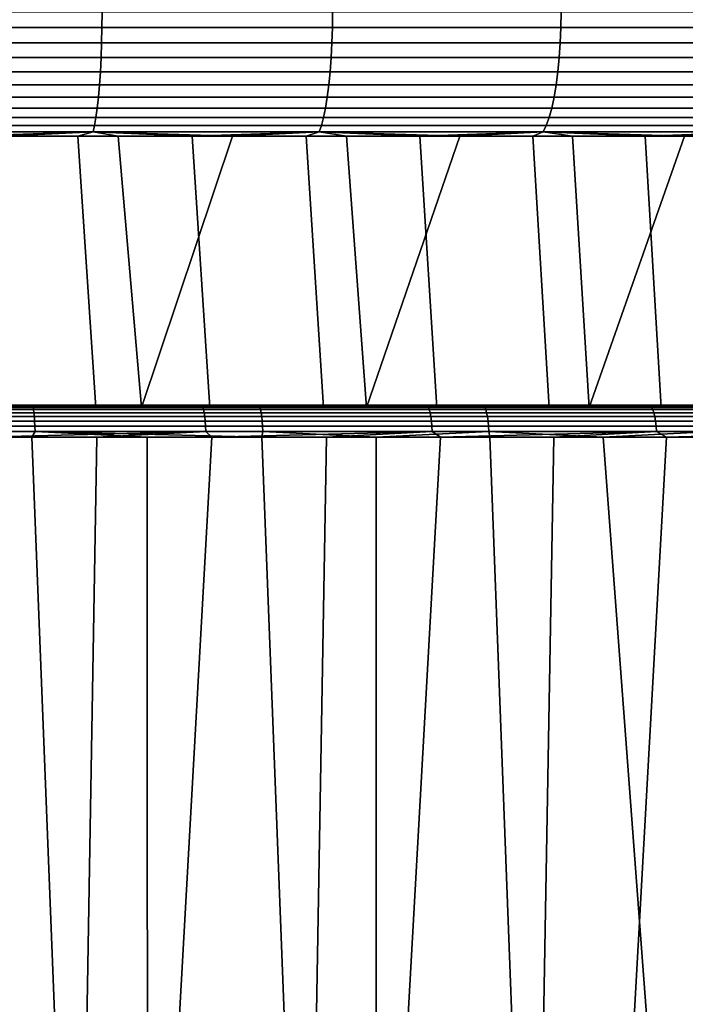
# Model space of a CAD drawing. Header units: metres. Extents: x -166 to 33, y -71 to 34.
# Tile 106 of 256: x 13 to 16.13, y -58.77 to -54.14. Entities that reach past the tile are written whole.
import ezdxf

# ---------------------------------------------------------------- set-up
doc = ezdxf.new("R2010")
doc.units = ezdxf.units.M
doc.layers.add('solid_12208131', color=7, linetype='CONTINUOUS')

msp = doc.modelspace()

# ---------------------------------------------------------------- linework, layer by layer
at = {"layer": 'solid_12208131'}
for points in [[(12.293365, -54.172878, 86.165939), (13.383524, -54.172878, 86.077171), (13.384005, -54.099998, 86.081589), (12.293606, -54.099998, 86.170372)], [(13.383524, -54.172878, 45.922829), (12.293365, -54.172878, 45.834061), (12.293606, -54.099998, 45.829624), (13.384005, -54.099998, 45.918415)], [(13.383524, -54.172878, 86.077171), (14.467278, -54.172878, 85.929512), (14.467997, -54.099998, 85.933899), (13.384005, -54.099998, 86.081589)], [(14.467278, -54.172878, 46.070488), (13.383524, -54.172878, 45.922829), (13.384005, -54.099998, 45.918415), (14.467997, -54.099998, 46.066105)], [(14.467278, -54.172878, 85.929512), (15.541448, -54.172878, 85.723396), (15.542403, -54.099998, 85.727737), (14.467997, -54.099998, 85.933899)], [(15.541448, -54.172878, 46.276604), (14.467278, -54.172878, 46.070488), (14.467997, -54.099998, 46.066105), (15.542403, -54.099998, 46.272266)], [(15.541448, -54.172878, 85.723396), (16.602884, -54.172878, 85.459427), (16.604073, -54.099998, 85.463707), (15.542403, -54.099998, 85.727737)], [(16.602884, -54.172878, 46.540569), (15.541448, -54.172878, 46.276604), (15.542403, -54.099998, 46.272266), (16.604073, -54.099998, 46.536289)], [(12.292646, -54.244747, 86.152679), (13.382089, -54.244747, 86.063972), (13.383524, -54.172878, 86.077171), (12.293365, -54.172878, 86.165939)], [(13.382089, -54.244747, 45.936031), (12.292646, -54.244747, 45.847321), (12.293365, -54.172878, 45.834061), (13.383524, -54.172878, 45.922829)], [(13.382089, -54.244747, 86.063972), (14.46513, -54.244747, 85.916405), (14.467278, -54.172878, 85.929512), (13.383524, -54.172878, 86.077171)], [(14.46513, -54.244747, 46.083591), (13.382089, -54.244747, 45.936031), (13.383524, -54.172878, 45.922829), (14.467278, -54.172878, 46.070488)], [(14.46513, -54.244747, 85.916405), (15.538593, -54.244747, 85.710426), (15.541448, -54.172878, 85.723396), (14.467278, -54.172878, 85.929512)], [(15.538593, -54.244747, 46.28957), (14.46513, -54.244747, 46.083591), (14.467278, -54.172878, 46.070488), (15.541448, -54.172878, 46.276604)], [(15.538593, -54.244747, 85.710426), (16.599331, -54.244747, 85.446632), (16.602884, -54.172878, 85.459427), (15.541448, -54.172878, 85.723396)], [(16.599331, -54.244747, 46.553364), (15.538593, -54.244747, 46.28957), (15.541448, -54.172878, 46.276604), (16.602884, -54.172878, 46.540569)], [(12.29146, -54.314465, 86.130791), (13.379719, -54.314465, 86.042183), (13.382089, -54.244747, 86.063972), (12.292646, -54.244747, 86.152679)], [(13.379719, -54.314465, 45.957821), (12.29146, -54.314465, 45.869205), (12.292646, -54.244747, 45.847321), (13.382089, -54.244747, 45.936031)], [(13.379719, -54.314465, 86.042183), (14.461583, -54.314465, 85.894775), (14.46513, -54.244747, 85.916405), (13.382089, -54.244747, 86.063972)], [(14.461583, -54.314465, 46.105221), (13.379719, -54.314465, 45.957821), (13.382089, -54.244747, 45.936031), (14.46513, -54.244747, 46.083591)], [(14.461583, -54.314465, 85.894775), (15.533881, -54.314465, 85.689026), (15.538593, -54.244747, 85.710426), (14.46513, -54.244747, 85.916405)], [(15.533881, -54.314465, 46.310978), (14.461583, -54.314465, 46.105221), (14.46513, -54.244747, 46.083591), (15.538593, -54.244747, 46.28957)], [(15.533881, -54.314465, 85.689026), (16.593468, -54.314465, 85.425514), (16.599331, -54.244747, 85.446632), (15.538593, -54.244747, 85.710426)], [(16.593468, -54.314465, 46.574486), (15.533881, -54.314465, 46.310978), (15.538593, -54.244747, 46.28957), (16.599331, -54.244747, 46.553364)], [(12.289824, -54.381004, 86.100609), (13.37645, -54.381004, 86.012123), (13.379719, -54.314465, 86.042183), (12.29146, -54.314465, 86.130791)], [(13.37645, -54.381004, 45.987877), (12.289824, -54.381004, 45.899395), (12.29146, -54.314465, 45.869205), (13.379719, -54.314465, 45.957821)], [(13.37645, -54.381004, 86.012123), (14.456693, -54.381004, 85.864944), (14.461583, -54.314465, 85.894775), (13.379719, -54.314465, 86.042183)], [(14.456693, -54.381004, 46.135056), (13.37645, -54.381004, 45.987877), (13.379719, -54.314465, 45.957821), (14.461583, -54.314465, 46.105221)], [(14.456693, -54.381004, 85.864944), (15.527383, -54.381004, 85.6595), (15.533881, -54.314465, 85.689026), (14.461583, -54.314465, 85.894775)], [(15.527383, -54.381004, 46.340504), (14.456693, -54.381004, 46.135056), (14.461583, -54.314465, 46.105221), (15.533881, -54.314465, 46.310978)], [(15.527383, -54.381004, 85.6595), (16.585381, -54.381004, 85.396385), (16.593468, -54.314465, 85.425514), (15.533881, -54.314465, 85.689026)], [(16.585381, -54.381004, 46.603615), (15.527383, -54.381004, 46.340504), (15.533881, -54.314465, 46.310978), (16.593468, -54.314465, 46.574486)], [(12.287761, -54.443375, 86.062561), (13.372331, -54.443375, 85.974251), (13.37645, -54.381004, 86.012123), (12.289824, -54.381004, 86.100609)], [(13.372331, -54.443375, 46.025749), (12.287761, -54.443375, 45.937435), (12.289824, -54.381004, 45.899395), (13.37645, -54.381004, 45.987877)], [(13.372331, -54.443375, 85.974251), (14.450529, -54.443375, 85.827347), (14.456693, -54.381004, 85.864944), (13.37645, -54.381004, 86.012123)], [(14.450529, -54.443375, 46.172653), (13.372331, -54.443375, 46.025749), (13.37645, -54.381004, 45.987877), (14.456693, -54.381004, 46.135056)], [(14.450529, -54.443375, 85.827347), (15.519193, -54.443375, 85.622292), (15.527383, -54.381004, 85.6595), (14.456693, -54.381004, 85.864944)], [(15.519193, -54.443375, 46.377708), (14.450529, -54.443375, 46.172653), (14.456693, -54.381004, 46.135056), (15.527383, -54.381004, 46.340504)], [(15.519193, -54.443375, 85.622292), (16.575188, -54.443375, 85.359673), (16.585381, -54.381004, 85.396385), (15.527383, -54.381004, 85.6595)], [(16.575188, -54.443375, 46.640324), (15.519193, -54.443375, 46.377708), (15.527383, -54.381004, 46.340504), (16.585381, -54.381004, 46.603615)], [(12.285303, -54.500648, 86.017235), (13.367422, -54.500648, 85.929115), (13.372331, -54.443375, 85.974251), (12.287761, -54.443375, 86.062561)], [(13.367422, -54.500648, 46.070881), (12.285303, -54.500648, 45.982769), (12.287761, -54.443375, 45.937435), (13.372331, -54.443375, 46.025749)], [(13.367422, -54.500648, 85.929115), (14.443184, -54.500648, 85.782547), (14.450529, -54.443375, 85.827347), (13.372331, -54.443375, 85.974251)], [(14.443184, -54.500648, 46.217453), (13.367422, -54.500648, 46.070881), (13.372331, -54.443375, 46.025749), (14.450529, -54.443375, 46.172653)], [(14.443184, -54.500648, 85.782547), (15.509434, -54.500648, 85.57795), (15.519193, -54.443375, 85.622292), (14.450529, -54.443375, 85.827347)], [(15.509434, -54.500648, 46.422047), (14.443184, -54.500648, 46.217453), (14.450529, -54.443375, 46.172653), (15.519193, -54.443375, 46.377708)], [(15.509434, -54.500648, 85.57795), (16.563042, -54.500648, 85.315933), (16.575188, -54.443375, 85.359673), (15.519193, -54.443375, 85.622292)], [(16.563042, -54.500648, 46.684067), (15.509434, -54.500648, 46.422047), (15.519193, -54.443375, 46.377708), (16.575188, -54.443375, 46.640324)], [(12.282486, -54.551979, 85.965286), (13.361797, -54.551979, 85.877396), (13.367422, -54.500648, 85.929115), (12.285303, -54.500648, 86.017235)], [(13.361797, -54.551979, 46.122601), (12.282486, -54.551979, 46.034718), (12.285303, -54.500648, 45.982769), (13.367422, -54.500648, 46.070881)], [(13.361797, -54.551979, 85.877396), (14.434768, -54.551979, 85.731209), (14.443184, -54.500648, 85.782547), (13.367422, -54.500648, 85.929115)], [(14.434768, -54.551979, 46.268791), (13.361797, -54.551979, 46.122601), (13.367422, -54.500648, 46.070881), (14.443184, -54.500648, 46.217453)], [(14.434768, -54.551979, 85.731209), (15.498249, -54.551979, 85.527145), (15.509434, -54.500648, 85.57795), (14.443184, -54.500648, 85.782547)], [(15.498249, -54.551979, 46.472855), (14.434768, -54.551979, 46.268791), (14.443184, -54.500648, 46.217453), (15.509434, -54.500648, 46.422047)], [(15.498249, -54.551979, 85.527145), (16.549124, -54.551979, 85.2658), (16.563042, -54.500648, 85.315933), (15.509434, -54.500648, 85.57795)], [(16.549124, -54.551979, 46.734196), (15.498249, -54.551979, 46.472855), (15.509434, -54.500648, 46.422047), (16.563042, -54.500648, 46.684067)], [(12.279352, -54.596603, 85.907486), (13.355539, -54.596603, 85.819855), (13.361797, -54.551979, 85.877396), (12.282486, -54.551979, 85.965286)], [(13.355539, -54.596603, 46.180141), (12.279352, -54.596603, 46.092514), (12.282486, -54.551979, 46.034718), (13.361797, -54.551979, 46.122601)], [(13.355539, -54.596603, 85.819855), (14.425404, -54.596603, 85.674088), (14.434768, -54.551979, 85.731209), (13.361797, -54.551979, 85.877396)], [(14.425404, -54.596603, 46.325909), (13.355539, -54.596603, 46.180141), (13.361797, -54.551979, 46.122601), (14.434768, -54.551979, 46.268791)], [(14.425404, -54.596603, 85.674088), (15.485806, -54.596603, 85.470619), (15.498249, -54.551979, 85.527145), (14.434768, -54.551979, 85.731209)], [(15.485806, -54.596603, 46.529385), (14.425404, -54.596603, 46.325909), (14.434768, -54.551979, 46.268791), (15.498249, -54.551979, 46.472855)], [(15.485806, -54.596603, 85.470619), (16.53364, -54.596603, 85.21003), (16.549124, -54.551979, 85.2658), (15.498249, -54.551979, 85.527145)], [(16.53364, -54.596603, 46.789967), (15.485806, -54.596603, 46.529385), (15.498249, -54.551979, 46.472855), (16.549124, -54.551979, 46.734196)], [(12.275949, -54.633858, 85.844704), (13.348742, -54.633858, 85.757347), (13.355539, -54.596603, 85.819855), (12.279352, -54.596603, 85.907486)], [(13.348742, -54.633858, 46.242649), (12.275949, -54.633858, 46.155296), (12.279352, -54.596603, 46.092514), (13.355539, -54.596603, 46.180141)], [(13.348742, -54.633858, 85.757347), (14.415232, -54.633858, 85.612045), (14.425404, -54.596603, 85.674088), (13.355539, -54.596603, 85.819855)], [(14.415231, -54.633858, 46.387959), (13.348742, -54.633858, 46.242649), (13.355539, -54.596603, 46.180141), (14.425404, -54.596603, 46.325909)], [(15.47229, -54.633858, 46.59079), (14.415231, -54.633858, 46.387959), (14.425404, -54.596603, 46.325909), (15.485806, -54.596603, 46.529385)], [(14.415232, -54.633858, 85.612045), (15.47229, -54.633858, 85.40921), (15.485806, -54.596603, 85.470619), (14.425404, -54.596603, 85.674088)], [(15.47229, -54.633858, 85.40921), (16.516819, -54.633858, 85.149452), (16.53364, -54.596603, 85.21003), (15.485806, -54.596603, 85.470619)], [(16.516819, -54.633858, 46.850552), (15.47229, -54.633858, 46.59079), (15.485806, -54.596603, 46.529385), (16.53364, -54.596603, 46.789967)], [(13.348742, -54.633858, 85.757347), (12.275949, -54.633858, 85.844704), (12.272325, -54.663193, 85.777863), (13.341504, -54.663193, 85.690804)], [(12.275949, -54.633858, 46.155296), (13.348742, -54.633858, 46.242649), (13.341504, -54.663193, 46.309196), (12.272325, -54.663193, 46.222137)], [(14.415232, -54.633858, 85.612045), (13.348742, -54.633858, 85.757347), (13.341504, -54.663193, 85.690804), (14.404402, -54.663193, 85.545982)], [(13.348742, -54.633858, 46.242649), (14.415231, -54.633858, 46.387959), (14.404402, -54.663193, 46.454014), (13.341504, -54.663193, 46.309196)], [(15.47229, -54.633858, 85.40921), (14.415232, -54.633858, 85.612045), (14.404402, -54.663193, 85.545982), (15.4579, -54.663193, 85.343834)], [(14.415231, -54.633858, 46.387959), (15.47229, -54.633858, 46.59079), (15.4579, -54.663193, 46.656162), (14.404402, -54.663193, 46.454014)], [(16.516819, -54.633858, 85.149452), (15.47229, -54.633858, 85.40921), (15.4579, -54.663193, 85.343834), (16.498911, -54.663193, 85.084946)], [(15.47229, -54.633858, 46.59079), (16.516819, -54.633858, 46.850552), (16.498911, -54.663193, 46.915051), (15.4579, -54.663193, 46.656162)], [(12.920246, -54.684006, 85.662506), (13.341504, -54.663193, 85.690804), (12.272325, -54.663193, 85.777863)], [(12.729515, -54.684006, 46.321739), (12.272325, -54.663193, 46.222137), (13.341504, -54.663193, 46.309196)], [(12.505871, -55.960491, 85.694366), (13.569926, -55.960491, 85.594818), (13.459713, -54.684006, 85.607834), (12.920246, -54.684006, 85.662506)], [(13.269486, -54.684006, 46.371178), (12.729515, -54.684006, 46.321739), (13.341504, -54.663193, 46.309196)], [(13.355236, -55.960491, 46.380409), (12.817474, -55.960491, 46.328773), (12.729515, -54.684006, 46.321739), (13.269486, -54.684006, 46.371178)], [(12.920246, -54.684006, 85.662506), (13.459713, -54.684006, 85.607834), (13.341504, -54.663193, 85.690804)], [(13.807896, -54.684006, 46.435432), (13.269486, -54.684006, 46.371178), (13.341504, -54.663193, 46.309196)], [(13.8914, -55.960491, 46.446747), (13.355236, -55.960491, 46.380409), (13.269486, -54.684006, 46.371178), (13.807896, -54.684006, 46.435432)], [(13.997474, -54.684006, 85.538361), (14.404402, -54.663193, 85.545982), (13.341504, -54.663193, 85.690804)], [(13.459713, -54.684006, 85.607834), (13.997474, -54.684006, 85.538361), (13.341504, -54.663193, 85.690804)], [(13.807896, -54.684006, 46.435432), (13.341504, -54.663193, 46.309196), (14.404402, -54.663193, 46.454014)], [(13.569926, -55.960491, 85.594818), (13.997474, -54.684006, 85.538361), (13.459713, -54.684006, 85.607834)], [(13.569926, -55.960491, 85.594818), (14.6274, -55.960491, 85.437752), (14.533124, -54.684006, 85.45414), (13.997474, -54.684006, 85.538361)], [(14.344337, -54.684006, 46.514454), (13.807896, -54.684006, 46.435432), (14.404402, -54.663193, 46.454014)], [(14.425846, -55.960491, 46.527782), (13.8914, -55.960491, 46.446747), (13.807896, -54.684006, 46.435432), (14.344337, -54.684006, 46.514454)], [(13.997474, -54.684006, 85.538361), (14.533124, -54.684006, 85.45414), (14.404402, -54.663193, 85.545982)], [(14.878406, -54.684006, 46.608181), (14.344337, -54.684006, 46.514454), (14.404402, -54.663193, 46.454014)], [(14.957854, -55.960491, 46.623421), (14.425846, -55.960491, 46.527782), (14.344337, -54.684006, 46.514454), (14.878406, -54.684006, 46.608181)], [(15.066258, -54.684006, 85.35524), (15.4579, -54.663193, 85.343834), (14.404402, -54.663193, 85.545982)], [(14.533124, -54.684006, 85.45414), (15.066258, -54.684006, 85.35524), (14.404402, -54.663193, 85.545982)], [(14.878406, -54.684006, 46.608181), (14.404402, -54.663193, 46.454014), (15.4579, -54.663193, 46.656162)], [(14.6274, -55.960491, 85.437752), (15.066258, -54.684006, 85.35524), (14.533124, -54.684006, 85.45414)], [(14.6274, -55.960491, 85.437752), (15.674819, -55.960491, 85.223663), (15.596475, -54.684006, 85.241737), (15.066258, -54.684006, 85.35524)], [(15.409698, -54.684006, 46.716541), (14.878406, -54.684006, 46.608181), (15.4579, -54.663193, 46.656162)], [(15.486887, -55.960491, 46.733555), (14.957854, -55.960491, 46.623421), (14.878406, -54.684006, 46.608181), (15.409698, -54.684006, 46.716541)], [(15.066258, -54.684006, 85.35524), (15.596475, -54.684006, 85.241737), (15.4579, -54.663193, 85.343834)], [(15.937813, -54.684006, 46.839455), (15.409698, -54.684006, 46.716541), (15.4579, -54.663193, 46.656162)], [(16.012476, -55.960491, 46.85807), (15.486887, -55.960491, 46.733555), (15.409698, -54.684006, 46.716541), (15.937813, -54.684006, 46.839455)], [(16.123373, -54.684006, 85.113708), (16.498911, -54.663193, 85.084946), (15.4579, -54.663193, 85.343834)], [(15.596475, -54.684006, 85.241737), (16.123373, -54.684006, 85.113708), (15.4579, -54.663193, 85.343834)], [(15.937813, -54.684006, 46.839455), (15.4579, -54.663193, 46.656162), (16.498911, -54.663193, 46.915051)], [(15.674819, -55.960491, 85.223663), (16.123373, -54.684006, 85.113708), (15.596475, -54.684006, 85.241737)], [(15.674819, -55.960491, 85.223663), (16.708754, -55.960491, 84.953285), (16.646555, -54.684006, 84.971252), (16.123373, -54.684006, 85.113708)], [(16.462353, -54.684006, 46.97683), (15.937813, -54.684006, 46.839455), (16.498911, -54.663193, 46.915051)], [(16.534735, -55.960491, 46.997002), (16.012476, -55.960491, 46.85807), (15.937813, -54.684006, 46.839455), (16.462353, -54.684006, 46.97683)], [(16.123373, -54.684006, 85.113708), (16.646555, -54.684006, 84.971252), (16.498911, -54.663193, 85.084946)], [(11.987361, -55.952248, 85.860268), (13.057423, -55.952248, 85.788887), (12.501366, -55.950001, 85.807297)], [(12.497039, -55.95118, 85.731377), (13.568886, -55.95118, 85.631554), (13.566671, -55.954697, 85.613205), (12.495826, -55.954697, 85.712936)], [(12.497039, -55.95118, 85.731377), (12.497918, -55.950001, 85.750122), (13.577637, -55.950001, 85.707085), (13.57093, -55.950001, 85.650208)], [(13.568886, -55.95118, 85.631554), (12.497039, -55.95118, 85.731377), (13.57093, -55.950001, 85.650208)], [(13.057423, -55.952248, 85.788887), (13.577637, -55.950001, 85.707085), (12.497918, -55.950001, 85.750122), (12.501366, -55.950001, 85.807297)], [(12.788661, -55.952248, 46.187725), (12.796615, -55.950001, 46.214314), (13.870337, -55.950001, 46.330437), (13.854968, -55.952248, 46.302254)], [(13.870337, -55.950001, 46.330437), (12.796615, -55.950001, 46.214314), (12.800137, -55.950001, 46.27206), (13.870561, -55.950001, 46.388268)], [(13.878111, -55.95118, 46.408234), (13.870561, -55.950001, 46.388268), (12.800137, -55.950001, 46.27206), (12.807971, -55.95118, 46.291523)], [(13.878111, -55.95118, 46.408234), (12.807971, -55.95118, 46.291523), (12.806467, -55.954697, 46.309948), (13.875607, -55.954697, 46.426548)], [(13.057423, -55.952248, 85.788887), (14.122078, -55.952248, 85.659897), (13.577637, -55.950001, 85.707085)], [(13.568886, -55.95118, 85.631554), (14.633713, -55.95118, 85.473549), (14.630503, -55.954697, 85.455345), (13.566671, -55.954697, 85.613205)], [(13.568886, -55.95118, 85.631554), (13.57093, -55.950001, 85.650208), (14.646916, -55.950001, 85.548431), (14.636971, -55.950001, 85.492027)], [(14.633713, -55.95118, 85.473549), (13.568886, -55.95118, 85.631554), (14.636971, -55.950001, 85.492027)], [(14.122078, -55.952248, 85.659897), (14.646916, -55.950001, 85.548431), (13.57093, -55.950001, 85.650208), (13.577637, -55.950001, 85.707085)], [(14.913547, -55.952248, 46.474129), (13.854968, -55.952248, 46.302254), (13.870337, -55.950001, 46.330437)], [(14.937462, -55.950001, 46.505032), (13.870337, -55.950001, 46.330437), (13.870561, -55.950001, 46.388268), (14.934384, -55.950001, 46.562759)], [(14.913547, -55.952248, 46.474129), (13.870337, -55.950001, 46.330437), (14.937462, -55.950001, 46.505032)], [(14.940314, -55.95118, 46.583004), (14.934384, -55.950001, 46.562759), (13.870561, -55.950001, 46.388268), (13.878111, -55.95118, 46.408234)], [(14.940314, -55.95118, 46.583004), (13.878111, -55.95118, 46.408234), (13.875607, -55.954697, 46.426548), (14.936817, -55.954697, 46.601158)], [(14.122078, -55.952248, 85.659897), (15.178226, -55.952248, 85.473671), (14.646916, -55.950001, 85.548431)], [(14.633713, -55.95118, 85.473549), (15.688363, -55.95118, 85.257835), (15.684167, -55.954697, 85.23983), (14.630503, -55.954697, 85.455345)], [(14.633713, -55.95118, 85.473549), (14.636971, -55.950001, 85.492027), (15.705974, -55.950001, 85.331802), (15.692822, -55.950001, 85.276062)], [(15.688363, -55.95118, 85.257835), (14.633713, -55.95118, 85.473549), (15.692822, -55.950001, 85.276062)], [(15.178226, -55.952248, 85.473671), (15.705974, -55.950001, 85.331802), (14.636971, -55.950001, 85.492027), (14.646916, -55.950001, 85.548431)], [(15.961313, -55.952248, 46.70285), (14.913547, -55.952248, 46.474129), (14.937462, -55.950001, 46.505032)], [(15.993772, -55.950001, 46.737545), (14.937462, -55.950001, 46.505032), (14.934384, -55.950001, 46.562759), (15.987405, -55.950001, 46.794983)], [(15.991432, -55.95118, 46.815323), (15.987405, -55.950001, 46.794983), (14.934384, -55.950001, 46.562759), (14.940314, -55.95118, 46.583004)], [(15.991432, -55.95118, 46.815323), (14.940314, -55.95118, 46.583004), (14.936817, -55.954697, 46.601158), (15.986953, -55.954697, 46.83326)], [(15.961313, -55.952248, 46.70285), (14.937462, -55.950001, 46.505032), (15.993772, -55.950001, 46.737545)], [(15.178226, -55.952248, 85.473671), (16.222792, -55.952248, 85.230751), (15.705974, -55.950001, 85.331802)], [(15.688363, -55.95118, 85.257835), (16.729712, -55.95118, 84.985046), (16.724543, -55.954697, 84.967293), (15.684167, -55.954697, 85.23983)], [(16.729712, -55.95118, 84.985046), (15.688363, -55.95118, 85.257835), (15.692822, -55.950001, 85.276062)], [(16.729712, -55.95118, 84.985046), (15.692822, -55.950001, 85.276062), (15.705974, -55.950001, 85.331802), (16.735296, -55.950001, 85.00296)], [(16.222792, -55.952248, 85.230751), (16.75161, -55.950001, 85.057861), (16.735296, -55.950001, 85.00296), (15.705974, -55.950001, 85.331802)], [(16.995218, -55.952248, 46.987755), (15.961313, -55.952248, 46.70285), (15.993772, -55.950001, 46.737545)], [(17.028351, -55.95118, 47.1045), (15.991432, -55.95118, 46.815323), (15.986953, -55.954697, 46.83326), (17.022902, -55.954697, 47.122162)], [(17.035233, -55.950001, 47.027058), (15.993772, -55.950001, 46.737545), (15.987405, -55.950001, 46.794983), (17.0256, -55.950001, 47.084019)], [(17.028351, -55.95118, 47.1045), (17.0256, -55.950001, 47.084019), (15.987405, -55.950001, 46.794983), (15.991432, -55.95118, 46.815323)], [(16.995218, -55.952248, 46.987755), (15.993772, -55.950001, 46.737545), (17.035233, -55.950001, 47.027058)], [(11.988362, -55.958992, 85.885536), (13.059787, -55.958992, 85.814064), (13.057423, -55.952248, 85.788887), (11.987361, -55.952248, 85.860268)], [(13.059787, -55.958992, 85.814064), (11.988362, -55.958992, 85.885536), (11.989303, -55.970032, 85.909248), (13.062004, -55.970032, 85.837692)], [(13.062004, -55.970032, 85.837692), (11.989303, -55.970032, 85.909248), (11.990152, -55.985027, 85.930679), (13.064009, -55.985027, 85.859047)], [(13.064009, -55.985027, 85.859047), (11.990152, -55.985027, 85.930679), (11.990886, -56.003521, 85.949188), (13.06574, -56.003521, 85.877487)], [(13.569926, -55.960491, 85.594818), (12.505871, -55.960491, 85.694366), (12.495826, -55.954697, 85.712936), (13.566671, -55.954697, 85.613205)], [(13.858346, -55.958992, 46.277191), (12.790682, -55.958992, 46.162518), (12.788661, -55.952248, 46.187725), (13.854968, -55.952248, 46.302254)], [(12.790682, -55.958992, 46.162518), (13.858346, -55.958992, 46.277191), (13.861516, -55.970032, 46.253674), (12.792579, -55.970032, 46.138863)], [(12.792579, -55.970032, 46.138863), (13.861516, -55.970032, 46.253674), (13.864382, -55.985027, 46.232414), (12.794293, -55.985027, 46.117481)], [(12.794293, -55.985027, 46.117481), (13.864382, -55.985027, 46.232414), (13.866856, -56.003521, 46.214062), (12.795774, -56.003521, 46.099022)], [(12.806467, -55.954697, 46.309948), (12.817474, -55.960491, 46.328773), (13.355236, -55.960491, 46.380409)], [(13.875607, -55.954697, 46.426548), (12.806467, -55.954697, 46.309948), (13.355236, -55.960491, 46.380409)], [(13.059787, -55.958992, 85.814064), (14.125795, -55.958992, 85.684914), (14.122078, -55.952248, 85.659897), (13.057423, -55.952248, 85.788887)], [(14.125795, -55.958992, 85.684914), (13.059787, -55.958992, 85.814064), (13.062004, -55.970032, 85.837692), (14.129285, -55.970032, 85.708382)], [(14.129285, -55.970032, 85.708382), (13.062004, -55.970032, 85.837692), (13.064009, -55.985027, 85.859047), (14.132439, -55.985027, 85.729599)], [(14.132439, -55.985027, 85.729599), (13.064009, -55.985027, 85.859047), (13.06574, -56.003521, 85.877487), (14.13516, -56.003521, 85.747917)], [(13.875607, -55.954697, 46.426548), (13.355236, -55.960491, 46.380409), (13.8914, -55.960491, 46.446747)], [(14.6274, -55.960491, 85.437752), (13.569926, -55.960491, 85.594818), (13.566671, -55.954697, 85.613205), (14.630503, -55.954697, 85.455345)], [(14.918271, -55.958992, 46.449284), (13.858346, -55.958992, 46.277191), (13.854968, -55.952248, 46.302254), (14.913547, -55.952248, 46.474129)], [(13.858346, -55.958992, 46.277191), (14.918271, -55.958992, 46.449284), (14.922705, -55.970032, 46.425972), (13.861516, -55.970032, 46.253674)], [(13.861516, -55.970032, 46.253674), (14.922705, -55.970032, 46.425972), (14.926713, -55.985027, 46.4049), (13.864382, -55.985027, 46.232414)], [(13.864382, -55.985027, 46.232414), (14.926713, -55.985027, 46.4049), (14.930173, -56.003521, 46.386707), (13.866856, -56.003521, 46.214062)], [(13.875607, -55.954697, 46.426548), (13.8914, -55.960491, 46.446747), (14.425846, -55.960491, 46.527782)], [(14.936817, -55.954697, 46.601158), (13.875607, -55.954697, 46.426548), (14.425846, -55.960491, 46.527782)], [(14.125795, -55.958992, 85.684914), (15.183288, -55.958992, 85.498444), (15.178226, -55.952248, 85.473671), (14.122078, -55.952248, 85.659897)], [(15.183288, -55.958992, 85.498444), (14.125795, -55.958992, 85.684914), (14.129285, -55.970032, 85.708382), (15.188037, -55.970032, 85.521698)], [(15.188037, -55.970032, 85.521698), (14.129285, -55.970032, 85.708382), (14.132439, -55.985027, 85.729599), (15.19233, -55.985027, 85.542717)], [(15.19233, -55.985027, 85.542717), (14.132439, -55.985027, 85.729599), (14.13516, -56.003521, 85.747917), (15.196037, -56.003521, 85.56086)], [(14.936817, -55.954697, 46.601158), (14.425846, -55.960491, 46.527782), (14.957854, -55.960491, 46.623421)], [(15.674819, -55.960491, 85.223663), (14.6274, -55.960491, 85.437752), (14.630503, -55.954697, 85.455345), (15.684167, -55.954697, 85.23983)], [(15.967371, -55.958992, 46.678299), (14.918271, -55.958992, 46.449284), (14.913547, -55.952248, 46.474129), (15.961313, -55.952248, 46.70285)], [(14.918271, -55.958992, 46.449284), (15.967371, -55.958992, 46.678299), (15.973056, -55.970032, 46.655258), (14.922705, -55.970032, 46.425972)], [(14.922705, -55.970032, 46.425972), (15.973056, -55.970032, 46.655258), (15.978194, -55.985027, 46.63443), (14.926713, -55.985027, 46.4049)], [(14.926713, -55.985027, 46.4049), (15.978194, -55.985027, 46.63443), (15.982631, -56.003521, 46.616451), (14.930173, -56.003521, 46.386707)], [(14.936817, -55.954697, 46.601158), (14.957854, -55.960491, 46.623421), (15.486887, -55.960491, 46.733555)], [(15.986953, -55.954697, 46.83326), (14.936817, -55.954697, 46.601158), (15.486887, -55.960491, 46.733555)], [(15.183288, -55.958992, 85.498444), (16.229181, -55.958992, 85.255219), (16.222792, -55.952248, 85.230751), (15.178226, -55.952248, 85.473671)], [(16.229181, -55.958992, 85.255219), (15.183288, -55.958992, 85.498444), (15.188037, -55.970032, 85.521698), (16.23518, -55.970032, 85.278175)], [(16.23518, -55.970032, 85.278175), (15.188037, -55.970032, 85.521698), (15.19233, -55.985027, 85.542717), (16.240601, -55.985027, 85.298935)], [(16.240601, -55.985027, 85.298935), (15.19233, -55.985027, 85.542717), (15.196037, -56.003521, 85.56086), (16.245279, -56.003521, 85.316849)], [(15.986953, -55.954697, 46.83326), (15.486887, -55.960491, 46.733555), (16.012476, -55.960491, 46.85807)], [(15.674819, -55.960491, 85.223663), (15.684167, -55.954697, 85.23983), (16.724543, -55.954697, 84.967293), (16.708754, -55.960491, 84.953285)], [(17.00259, -55.958992, 46.963562), (15.967371, -55.958992, 46.678299), (15.961313, -55.952248, 46.70285), (16.995218, -55.952248, 46.987755)], [(15.967371, -55.958992, 46.678299), (17.00259, -55.958992, 46.963562), (17.00951, -55.970032, 46.940865), (15.973056, -55.970032, 46.655258)], [(15.973056, -55.970032, 46.655258), (17.00951, -55.970032, 46.940865), (17.015764, -55.985027, 46.920345), (15.978194, -55.985027, 46.63443)], [(15.978194, -55.985027, 46.63443), (17.015764, -55.985027, 46.920345), (17.021164, -56.003521, 46.90263), (15.982631, -56.003521, 46.616451)], [(15.986953, -55.954697, 46.83326), (16.012476, -55.960491, 46.85807), (16.534735, -55.960491, 46.997002)], [(17.022902, -55.954697, 47.122162), (15.986953, -55.954697, 46.83326), (16.534735, -55.960491, 46.997002)], [(13.06574, -56.003521, 85.877487), (11.990886, -56.003521, 85.949188), (11.991481, -56.024956, 85.964195), (13.067143, -56.024956, 85.892441)], [(13.067143, -56.024956, 85.892441), (11.991481, -56.024956, 85.964195), (11.99192, -56.048672, 85.97525), (13.068177, -56.048672, 85.903465)], [(12.795774, -56.003521, 46.099022), (13.866856, -56.003521, 46.214062), (13.868862, -56.024956, 46.199173), (12.796974, -56.024956, 46.084045)], [(12.796974, -56.024956, 46.084045), (13.868862, -56.024956, 46.199173), (13.87034, -56.048672, 46.188206), (12.797859, -56.048672, 46.073013)], [(14.13516, -56.003521, 85.747917), (13.06574, -56.003521, 85.877487), (13.067143, -56.024956, 85.892441), (14.137369, -56.024956, 85.762779)], [(14.137369, -56.024956, 85.762779), (13.067143, -56.024956, 85.892441), (13.068177, -56.048672, 85.903465), (14.138996, -56.048672, 85.773727)], [(13.866856, -56.003521, 46.214062), (14.930173, -56.003521, 46.386707), (14.93298, -56.024956, 46.371948), (13.868862, -56.024956, 46.199173)], [(13.868862, -56.024956, 46.199173), (14.93298, -56.024956, 46.371948), (14.935047, -56.048672, 46.361076), (13.87034, -56.048672, 46.188206)], [(15.196037, -56.003521, 85.56086), (14.13516, -56.003521, 85.747917), (14.137369, -56.024956, 85.762779), (15.199044, -56.024956, 85.575577)], [(15.199044, -56.024956, 85.575577), (14.137369, -56.024956, 85.762779), (14.138996, -56.048672, 85.773727), (15.201259, -56.048672, 85.586418)], [(14.930173, -56.003521, 46.386707), (15.982631, -56.003521, 46.616451), (15.986229, -56.024956, 46.601868), (14.93298, -56.024956, 46.371948)], [(14.93298, -56.024956, 46.371948), (15.986229, -56.024956, 46.601868), (15.98888, -56.048672, 46.591122), (14.935047, -56.048672, 46.361076)], [(16.245279, -56.003521, 85.316849), (15.196037, -56.003521, 85.56086), (15.199044, -56.024956, 85.575577), (16.249075, -56.024956, 85.331383)], [(16.249075, -56.024956, 85.331383), (15.199044, -56.024956, 85.575577), (15.201259, -56.048672, 85.586418), (16.251873, -56.048672, 85.342087)], [(15.982631, -56.003521, 46.616451), (17.021164, -56.003521, 46.90263), (17.025545, -56.024956, 46.88826), (15.986229, -56.024956, 46.601868)], [(15.986229, -56.024956, 46.601868), (17.025545, -56.024956, 46.88826), (17.02877, -56.048672, 46.877674), (15.98888, -56.048672, 46.591122)], [(13.068177, -56.048672, 85.903465), (11.99192, -56.048672, 85.97525), (11.992188, -56.073952, 85.982025), (13.06881, -56.073952, 85.91021)], [(11.992188, -56.073952, 85.982025), (12.511555, -56.099998, 85.956947), (13.05437, -56.099998, 85.913849)], [(13.06881, -56.073952, 85.91021), (11.992188, -56.073952, 85.982025), (13.05437, -56.099998, 85.913849)], [(12.797859, -56.048672, 46.073013), (13.87034, -56.048672, 46.188206), (13.871245, -56.073952, 46.181492), (12.798401, -56.073952, 46.066261)], [(12.798401, -56.073952, 46.066261), (13.871245, -56.073952, 46.181492), (12.818142, -56.099998, 46.065567)], [(13.871245, -56.073952, 46.181492), (13.36023, -56.099998, 46.117008), (12.818142, -56.099998, 46.065567)], [(13.06881, -56.073952, 85.91021), (13.05437, -56.099998, 85.913849), (13.595811, -56.099998, 85.855988)], [(14.138996, -56.048672, 85.773727), (13.068177, -56.048672, 85.903465), (13.06881, -56.073952, 85.91021), (14.139993, -56.073952, 85.780426)], [(13.06881, -56.073952, 85.91021), (13.595811, -56.099998, 85.855988), (14.135475, -56.099998, 85.783401)], [(14.139993, -56.073952, 85.780426), (13.06881, -56.073952, 85.91021), (14.135475, -56.099998, 85.783401)], [(13.871245, -56.073952, 46.181492), (13.900718, -56.099998, 46.183186), (13.122906, -69.997673, 46.092655), (13.36023, -56.099998, 46.117008)], [(13.87034, -56.048672, 46.188206), (14.935047, -56.048672, 46.361076), (14.936314, -56.073952, 46.35442), (13.871245, -56.073952, 46.181492)], [(13.871245, -56.073952, 46.181492), (14.936314, -56.073952, 46.35442), (13.900718, -56.099998, 46.183186)], [(14.936314, -56.073952, 46.35442), (14.439203, -56.099998, 46.264053), (13.900718, -56.099998, 46.183186)], [(14.139993, -56.073952, 85.780426), (14.135475, -56.099998, 85.783401), (14.672963, -56.099998, 85.696152)], [(15.201259, -56.048672, 85.586418), (14.138996, -56.048672, 85.773727), (14.139993, -56.073952, 85.780426), (15.202615, -56.073952, 85.593056)], [(15.202615, -56.073952, 85.593056), (14.139993, -56.073952, 85.780426), (14.672963, -56.099998, 85.696152)], [(14.936314, -56.073952, 46.35442), (14.975286, -56.099998, 46.35955), (14.197847, -69.997673, 46.225952), (14.439203, -56.099998, 46.264053)], [(15.202615, -56.073952, 85.593056), (14.672963, -56.099998, 85.696152), (15.207878, -56.099998, 85.594307)], [(14.935047, -56.048672, 46.361076), (15.98888, -56.048672, 46.591122), (15.990503, -56.073952, 46.584545), (14.936314, -56.073952, 46.35442)], [(14.936314, -56.073952, 46.35442), (15.990503, -56.073952, 46.584545), (14.975286, -56.099998, 46.35955)], [(15.990503, -56.073952, 46.584545), (15.508573, -56.099998, 46.469608), (14.975286, -56.099998, 46.35955)], [(16.251873, -56.048672, 85.342087), (15.201259, -56.048672, 85.586418), (15.202615, -56.073952, 85.593056), (16.253586, -56.073952, 85.348648)], [(15.202615, -56.073952, 85.593056), (15.207878, -56.099998, 85.594307), (15.739821, -56.099998, 85.477936)], [(16.253586, -56.073952, 85.348648), (15.202615, -56.073952, 85.593056), (15.739821, -56.099998, 85.477936)], [(15.990503, -56.073952, 46.584545), (16.038664, -56.099998, 46.594143), (15.263996, -69.997673, 46.417255), (15.508573, -56.099998, 46.469608)], [(16.253586, -56.073952, 85.348648), (15.739821, -56.099998, 85.477936), (16.268398, -56.099998, 85.34713)], [(15.98888, -56.048672, 46.591122), (17.02877, -56.048672, 46.877674), (17.030746, -56.073952, 46.871193), (15.990503, -56.073952, 46.584545)], [(15.990503, -56.073952, 46.584545), (17.030746, -56.073952, 46.871193), (16.038664, -56.099998, 46.594143)], [(17.030746, -56.073952, 46.871193), (16.565168, -56.099998, 46.733059), (16.038664, -56.099998, 46.594143)], [(13.36023, -56.099998, 46.117008), (13.122906, -69.997673, 46.092655), (12.042323, -69.997673, 46.017746), (12.818142, -56.099998, 46.065567)], [(13.601542, -69.997673, 85.855293), (13.05437, -56.099998, 85.913849), (12.511555, -56.099998, 85.956947), (12.523076, -69.997673, 85.956192)], [(13.601542, -69.997673, 85.855293), (13.595811, -56.099998, 85.855988), (13.05437, -56.099998, 85.913849)], [(14.439203, -56.099998, 46.264053), (14.197847, -69.997673, 46.225952), (13.122906, -69.997673, 46.092655), (13.900718, -56.099998, 46.183186)], [(14.672963, -69.997673, 85.696152), (14.135475, -56.099998, 85.783401), (13.595811, -56.099998, 85.855988), (13.601542, -69.997673, 85.855293)], [(14.672963, -69.997673, 85.696152), (14.672963, -56.099998, 85.696152), (14.135475, -56.099998, 85.783401)], [(15.508573, -56.099998, 46.469608), (15.263996, -69.997673, 46.417255), (14.197847, -69.997673, 46.225952), (14.975286, -56.099998, 46.35955)], [(15.207878, -56.099998, 85.594307), (14.672963, -56.099998, 85.696152), (14.672963, -69.997673, 85.696152), (15.734199, -69.997673, 85.479248)], [(15.207878, -56.099998, 85.594307), (15.734199, -69.997673, 85.479248), (16.782133, -69.997673, 85.2052), (15.739821, -56.099998, 85.477936)], [(16.565168, -56.099998, 46.733059), (16.318224, -69.997673, 46.665993), (15.263996, -69.997673, 46.417255), (16.038664, -56.099998, 46.594143)], [(16.268398, -56.099998, 85.34713), (15.739821, -56.099998, 85.477936), (16.782133, -69.997673, 85.2052)]]:
    msp.add_3dface(points, dxfattribs=at)

doc.saveas('drawing.dxf')
